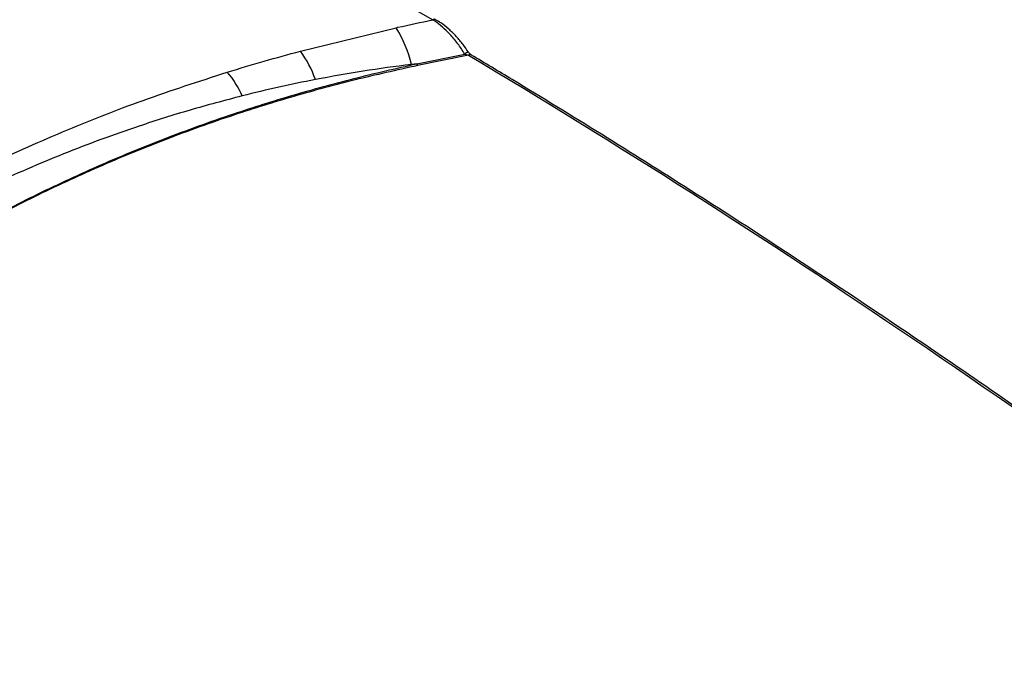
# Paper-space layout 'Sheet1' of a CAD drawing. Header units: millimetres. Extents: x 0 to 420, y 0 to 297.
# Tile 128 of 130: x 353 to 386, y 248 to 269. Entities that reach past the tile are written whole.
import ezdxf

# ---------------------------------------------------------------- set-up
doc = ezdxf.new("R2010")
doc.units = ezdxf.units.MM
doc.layers.add('SLD-0', color=179, linetype='Continuous')

psp = doc.layouts.new('Sheet1')

# ---------------------------------------------------------------- linework, layer by layer
at = {"layer": 'SLD-0', "color": 179, "linetype": 'Continuous', "lineweight": 25}
for p, q in [((366.8, 269.391), (363.206, 271.466)), ((362.281, 268.322), (365.558, 269.122)), ((368.018, 268.298), (368.018, 268.298)), ((366.262, 267.893), (367.899, 268.223)), ((368.025, 268.179), (366.286, 267.831)), ((359.78, 267.604), (359.78, 267.604)), ((366.262, 267.893), (366.072, 267.869)), ((360.289, 266.792), (360.289, 266.792))]:
    psp.add_line(p, q, dxfattribs=at)
at = {"layer": 'SLD-0', "color": 8, "linetype": 'Continuous', "lineweight": 25}
for centre, radius, start, end in [((366.858, 269.314), 0.0964, 64.2585, 127.0502), ((369.388, 265.982), 2.691, 120.6048, 123.6046), ((368.083, 268.103), 0.0953, 63.8458, 127.482)]:
    psp.add_arc(centre, radius, start, end, dxfattribs=at)
at = {"layer": 'SLD-0', "color": 179, "linetype": 'Continuous', "lineweight": 25}
for centre, radius, start, end in [((361.824, 266.858), 4.367, 13.3911, 31.2313), ((359.433, 266.21), 3.546, 18.7937, 36.5667), ((357.425, 265.562), 3.117, 23.2487, 40.9425), ((357.425, 265.562), 3.117, 23.2481, 40.9426), ((366.48, 267.943), 0.224, 192.6596, 209.9997)]:
    psp.add_arc(centre, radius, start, end, dxfattribs=at)
psp.add_ellipse((374.977, 36.747), major_axis=(-157.904, 248.172), ratio=0.546435, start_param=5.309074, end_param=5.455387, dxfattribs=at)
for points, knots in [([(365.558, 269.122), (365.577, 269.127), (365.989, 269.219), (366.405, 269.307), (366.8, 269.391)], [0, 0, 0, 0, 0.0465778, 1, 1, 1, 1]), ([(367.899, 268.223), (367.821, 268.343), (367.663, 268.588), (367.321, 268.988), (367.021, 269.249), (366.825, 269.375), (366.8, 269.391)], [0, 0, 0, 0, 0.245923, 0.501502, 0.937846, 1, 1, 1, 1]), ([(368.016, 268.297), (367.959, 268.381), (367.834, 268.568), (367.608, 268.832), (367.35, 269.082), (367.111, 269.275), (366.958, 269.361), (366.9, 269.394)], [0, 0, 0, 0, 0.181634, 0.400888, 0.627452, 0.857351, 1, 1, 1, 1]), ([(359.78, 267.604), (360.197, 267.731), (361.023, 267.98), (361.865, 268.209), (362.281, 268.322)], [0, 0, 0, 0, 0.5062985, 1, 1, 1, 1]), ([(368.124, 268.189), (368.123, 268.19), (368.115, 268.195), (368.087, 268.215), (368.051, 268.252), (368.028, 268.284), (368.018, 268.298)], [0, 0, 0, 0, 0.040878, 0.35333, 0.706888, 1, 1, 1, 1]), ([(368.025, 268.179), (368.02, 268.18), (367.996, 268.184), (367.952, 268.196), (367.916, 268.214), (367.899, 268.223)], [0, 0, 0, 0, 0.105668, 0.5633, 1, 1, 1, 1]), ([(398.525, 247.582), (397.993, 247.984), (396.451, 249.15), (393.895, 251.044), (390.856, 253.249), (387.813, 255.407), (384.767, 257.519), (381.719, 259.583), (378.67, 261.6), (375.62, 263.568), (372.57, 265.487), (370.071, 267.021), (368.59, 267.91), (368.125, 268.189)], [0, 0, 0, 0, 0.052716, 0.152877, 0.253037, 0.353197, 0.453357, 0.553516, 0.653675, 0.753834, 0.853993, 0.954153, 1, 1, 1, 1]), ([(298.718, 234.141), (299.225, 234.209), (300.6, 234.391), (302.802, 234.79), (305.293, 235.364), (307.707, 236.045), (310.032, 236.819), (312.25, 237.673), (314.359, 238.598), (316.366, 239.584), (318.551, 240.769), (320.874, 242.171), (323.306, 243.8), (325.735, 245.571), (328.172, 247.474), (331.097, 249.876), (334.409, 252.682), (337.584, 255.316), (340.221, 257.375), (342.261, 258.882), (344.388, 260.348), (346.621, 261.765), (348.985, 263.117), (351.488, 264.391), (354.124, 265.575), (356.876, 266.664), (358.813, 267.291), (359.78, 267.604)], [0, 0, 0, 0, 0.018184, 0.049281, 0.080496, 0.11178, 0.14305, 0.174192, 0.204849, 0.235532, 0.266199, 0.309531, 0.352901, 0.396258, 0.44618, 0.496107, 0.573894, 0.651674, 0.690242, 0.72883, 0.7674, 0.805943, 0.844697, 0.883574, 0.922465, 0.96129, 1, 1, 1, 1]), ([(300.812, 233.135), (301.619, 233.265), (303.234, 233.525), (305.597, 234.02), (308.079, 234.633), (310.647, 235.4), (313.272, 236.337), (315.785, 237.38), (318.181, 238.516), (320.457, 239.731), (322.694, 241.063), (324.888, 242.511), (327.054, 244.064), (329.557, 245.983), (332.363, 248.279), (335.491, 250.939), (338.371, 253.376), (341.065, 255.566), (343.586, 257.501), (346.237, 259.376), (348.739, 260.971), (351.06, 262.298), (353.148, 263.38), (355.333, 264.397), (357.612, 265.34), (359.849, 266.147), (362.024, 266.828), (364.111, 267.405), (365.545, 267.731), (366.262, 267.893)], [0, 0, 0, 0, 0.027717, 0.05546, 0.083177, 0.117121, 0.151185, 0.185354, 0.219572, 0.253751, 0.287773, 0.32568, 0.363607, 0.401527, 0.462639, 0.523763, 0.584887, 0.631004, 0.677154, 0.723264, 0.769326, 0.800145, 0.831038, 0.861937, 0.892791, 0.923577, 0.949045, 0.974532, 1, 1, 1, 1]), ([(366.286, 267.831), (365.57, 267.671), (364.136, 267.353), (362.049, 266.785), (359.874, 266.111), (357.637, 265.308), (355.358, 264.37), (353.173, 263.355), (351.085, 262.276), (348.765, 260.951), (346.263, 259.358), (343.612, 257.484), (341.09, 255.55), (338.397, 253.361), (335.517, 250.923), (332.389, 248.263), (329.583, 245.966), (327.081, 244.046), (324.915, 242.492), (322.72, 241.043), (320.483, 239.708), (318.206, 238.491), (315.809, 237.353), (313.295, 236.307), (310.67, 235.365), (308.101, 234.593), (305.618, 233.975), (303.253, 233.473), (301.637, 233.206), (300.83, 233.073)], [0, 0, 0, 0, 0.02543, 0.050879, 0.076309, 0.107066, 0.137893, 0.168764, 0.19963, 0.230421, 0.276466, 0.322559, 0.368692, 0.414792, 0.475916, 0.53704, 0.598151, 0.636084, 0.674023, 0.711942, 0.745992, 0.780199, 0.814445, 0.848642, 0.882735, 0.916709, 0.944464, 0.972244, 1, 1, 1, 1]), ([(366.072, 267.869), (365.52, 267.796), (364.417, 267.649), (363.333, 267.451), (362.79, 267.352)], [0, 0, 0, 0, 0.499674, 1, 1, 1, 1]), ([(362.79, 267.352), (362.374, 267.268), (361.531, 267.098), (360.707, 266.895), (360.289, 266.792)], [0, 0, 0, 0, 0.493572, 1, 1, 1, 1]), ([(360.289, 266.792), (359.691, 266.634), (358.496, 266.318), (356.446, 265.668), (354.163, 264.828), (351.702, 263.762), (349.362, 262.601), (347.097, 261.336), (344.907, 259.978), (342.782, 258.534), (340.747, 257.044), (338.114, 254.999), (334.945, 252.371), (331.644, 249.556), (328.731, 247.137), (326.298, 245.209), (323.87, 243.409), (321.436, 241.745), (319.109, 240.303), (316.916, 239.076), (314.896, 238.046), (312.779, 237.068), (310.558, 236.156), (308.236, 235.31), (305.831, 234.527), (303.359, 233.798), (301.66, 233.356), (300.812, 233.135)], [0, 0, 0, 0, 0.023728, 0.047457, 0.0841, 0.120822, 0.157572, 0.194252, 0.233184, 0.272146, 0.311129, 0.350089, 0.429139, 0.508199, 0.559187, 0.610171, 0.654702, 0.699245, 0.743753, 0.775484, 0.807231, 0.838954, 0.87111, 0.903362, 0.935635, 0.967864, 1, 1, 1, 1])]:
    psp.add_open_spline(points, degree=3, knots=knots, dxfattribs=at)

doc.saveas('drawing.dxf')
